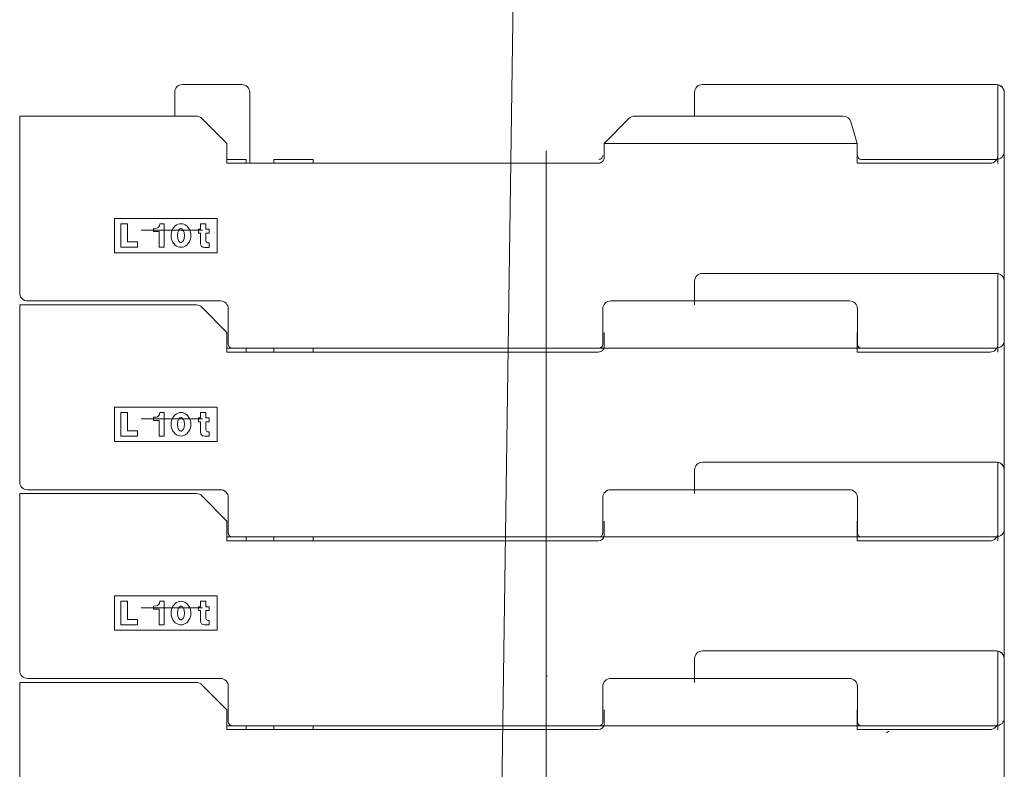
# Model space of a CAD drawing. Extents: x 34350 to 201729, y 12094 to 164960.
# Tile 57 of 70: x 187150 to 189653, y 21017 to 22923. Entities that reach past the tile are written whole.
import ezdxf

# ---------------------------------------------------------------- set-up
doc = ezdxf.new("R2010")
doc.units = 0
doc.header["$LTSCALE"] = 150
doc.header["$MEASUREMENT"] = 0
doc.linetypes.add('CENTER', pattern=[50.5, 30, -9, 2.5, -9])
doc.linetypes.add('HIDDEN', pattern=[12.6, 8.4, -4.2])
doc.layers.add('11', color=251, linetype='Continuous')

# ---------------------------------------------------------------- blocks, each defined once
blk = doc.blocks.new('*G41')
at = {"layer": '11', "color": 251, "linetype": 'Continuous', "lineweight": 9}
for p, q in [((187563.6, 22758.1), (187703.4, 22758.1)), ((187703.4, 22758.1), (187714.4, 22758.1)), ((188885.1, 22758.1), (189616.3, 22758.1)), ((189616.3, 22758.1), (189632.6, 22758.1)), ((189636.3, 22557.8), (189636.3, 22758.1)), ((189636.3, 22758.1), (189636.3, 22557.8)), ((189636.3, 22578.1), (189636.3, 22757.8)), ((187543.7, 22678.1), (187543.7, 22738.1)), ((187734.4, 22738.1), (187734.4, 22558.1)), ((188865.1, 22678.1), (188865.1, 22738.1)), ((189652.6, 22738.1), (189652.6, 22558.1)), ((189652.6, 22738.1), (189652.6, 22538.1)), ((187149.6, 22228.1), (187149.6, 22678.1)), ((187149.6, 22678.1), (187196.5, 22678.1)), ((187196.5, 22678.1), (187598.7, 22678.1)), ((188712.7, 22678.1), (189243.3, 22678.1)), ((187612.9, 22672.2), (187676.6, 22608.1)), ((188635.5, 22608.1), (188698.5, 22672.1)), ((189262.6, 22663.5), (189278.2, 22608.1)), ((187676.6, 22608.1), (187676.6, 22558.1)), ((188635.5, 22608.1), (189278.2, 22608.1)), ((188635.5, 22573.1), (188635.5, 22608.1)), ((189278.2, 22608.1), (189278.2, 22558.1)), ((187725.2, 22568.1), (187676.6, 22568.1)), ((187676.6, 22558.1), (187743, 22558.1)), ((187725.2, 22558.1), (187725.2, 22568.1)), ((187743, 22558.1), (188620.5, 22558.1)), ((187795.6, 22558.1), (187795.6, 22568.1)), ((187795.6, 22568.1), (187895.6, 22568.1)), ((187895.6, 22568.1), (187895.6, 22558.1)), ((189278.2, 22558.1), (189616.3, 22558.1)), ((189632.6, 22568.1), (189289.3, 22568.1)), ((189360.3, 22553.1), (189360.3, 22553.1)), ((189652.6, 22538.1), (189652.6, 22108.1)), ((187390.3, 22330.6), (187390.3, 22418.1)), ((187390.3, 22418.1), (187651.6, 22418.1)), ((187407, 22344.5), (187407, 22404.5)), ((187407, 22404.5), (187423.3, 22404.5)), ((187423.3, 22404.5), (187423.3, 22358.2)), ((187506.1, 22404.5), (187504.7, 22399)), ((187516.9, 22404.5), (187506.1, 22404.5)), ((187516.9, 22344.5), (187516.9, 22404.5)), ((187609.2, 22390.6), (187609.2, 22404.4)), ((187609.2, 22404.4), (187623, 22404.4)), ((187623, 22404.4), (187623, 22390.6)), ((187651.6, 22418.1), (187651.6, 22330.6)), ((187497.2, 22392.9), (187490, 22392.3)), ((187490, 22392.3), (187490, 22384.4)), ((187490, 22384.4), (187504.3, 22384.4)), ((187504.3, 22384.4), (187504.3, 22344.5)), ((187604.2, 22380.6), (187604.2, 22390.6)), ((187604.2, 22390.6), (187609.2, 22390.6)), ((187609.2, 22380.6), (187604.2, 22380.6)), ((187609.2, 22354.4), (187609.2, 22380.6)), ((187623, 22390.6), (187631.7, 22390.6)), ((187631.7, 22380.6), (187623, 22380.6)), ((187623, 22380.6), (187623, 22360.6)), ((187631.7, 22390.6), (187631.7, 22380.6)), ((187423.3, 22358.2), (187449.5, 22358.2)), ((187449.5, 22358.2), (187449.5, 22344.5)), ((187628, 22355.6), (187631.7, 22355.6)), ((187631.7, 22355.6), (187631.7, 22344.4)), ((187651.6, 22330.6), (187390.3, 22330.6)), ((187449.5, 22344.5), (187407, 22344.5)), ((187504.3, 22344.5), (187516.9, 22344.5)), ((187631.7, 22344.4), (187619.2, 22344.4)), ((188885.1, 22278.1), (189616.3, 22278.1)), ((189616.3, 22278.1), (189632.6, 22278.1)), ((189636.3, 22077.8), (189636.3, 22278.1)), ((189636.3, 22278.1), (189636.3, 22077.8)), ((189636.3, 22098.1), (189636.3, 22277.8)), ((188865.1, 22198.1), (188865.1, 22258.1)), ((189652.6, 22258.1), (189652.6, 22078.1)), ((189652.6, 22258.1), (189652.6, 22058.1)), ((187660, 22208.1), (187169.6, 22208.1)), ((189259.3, 22208.1), (188652, 22208.1)), ((187149.6, 21748.1), (187149.6, 22198.1)), ((187149.6, 22198.1), (187196.5, 22198.1)), ((187196.5, 22198.1), (187598.7, 22198.1)), ((187612.9, 22192.2), (187676.6, 22128.1)), ((187680, 22098.1), (187680, 22188.1)), ((188632, 22188.1), (188632, 22098.1)), ((189279.3, 22098.1), (189279.3, 22188.1)), ((187676.6, 22128.1), (187676.6, 22078.1)), ((188635.5, 22093.1), (188635.5, 22128.1)), ((189278.2, 22128.1), (189278.2, 22078.1)), ((187725.2, 22088.1), (187676.6, 22088.1)), ((187676.6, 22078.1), (187743, 22078.1)), ((188622, 22088.1), (187690, 22088.1)), ((187725.2, 22078.1), (187725.2, 22088.1)), ((187743, 22078.1), (188620.5, 22078.1)), ((187795.6, 22078.1), (187795.6, 22088.1)), ((187795.6, 22088.1), (187895.6, 22088.1)), ((187895.6, 22088.1), (187895.6, 22078.1)), ((188622, 22088.1), (189289.3, 22088.1)), ((189278.2, 22078.1), (189616.3, 22078.1)), ((189632.6, 22088.1), (189289.3, 22088.1)), ((189652.6, 22058.1), (189652.6, 21628.1)), ((187390.3, 21850.6), (187390.3, 21938.1)), ((187390.3, 21938.1), (187651.6, 21938.1)), ((187651.6, 21938.1), (187651.6, 21850.6)), ((187407, 21864.5), (187407, 21924.5)), ((187407, 21924.5), (187423.3, 21924.5)), ((187423.3, 21924.5), (187423.3, 21878.2)), ((187497.2, 21912.9), (187490, 21912.3)), ((187490, 21912.3), (187490, 21904.4)), ((187490, 21904.4), (187504.3, 21904.4)), ((187504.3, 21904.4), (187504.3, 21864.5)), ((187506.1, 21924.5), (187504.7, 21919)), ((187516.9, 21924.5), (187506.1, 21924.5)), ((187516.9, 21864.5), (187516.9, 21924.5)), ((187604.2, 21900.6), (187604.2, 21910.6)), ((187604.2, 21910.6), (187609.2, 21910.6)), ((187609.2, 21910.6), (187609.2, 21924.4)), ((187609.2, 21924.4), (187623, 21924.4)), ((187623, 21924.4), (187623, 21910.6)), ((187623, 21910.6), (187631.7, 21910.6)), ((187631.7, 21910.6), (187631.7, 21900.6)), ((187423.3, 21878.2), (187449.5, 21878.2)), ((187449.5, 21878.2), (187449.5, 21864.5)), ((187609.2, 21900.6), (187604.2, 21900.6)), ((187609.2, 21874.4), (187609.2, 21900.6)), ((187631.7, 21900.6), (187623, 21900.6)), ((187623, 21900.6), (187623, 21880.6)), ((187628, 21875.6), (187631.7, 21875.6)), ((187631.7, 21875.6), (187631.7, 21864.4)), ((187651.6, 21850.6), (187390.3, 21850.6)), ((187449.5, 21864.5), (187407, 21864.5)), ((187504.3, 21864.5), (187516.9, 21864.5)), ((187631.7, 21864.4), (187619.2, 21864.4)), ((188865.1, 21718.1), (188865.1, 21778.1)), ((188885.1, 21798.1), (189616.3, 21798.1)), ((189616.3, 21798.1), (189632.6, 21798.1)), ((189636.3, 21597.8), (189636.3, 21798.1)), ((189636.3, 21798.1), (189636.3, 21597.8)), ((189636.3, 21618.1), (189636.3, 21797.8)), ((189652.6, 21778.1), (189652.6, 21598.1)), ((189652.6, 21778.1), (189652.6, 21578.1)), ((187660, 21728.1), (187169.6, 21728.1)), ((189259.3, 21728.1), (188652, 21728.1)), ((187149.6, 21268.1), (187149.6, 21718.1)), ((187149.6, 21718.1), (187196.5, 21718.1)), ((187196.5, 21718.1), (187598.7, 21718.1)), ((187612.9, 21712.2), (187676.6, 21648.1)), ((187680, 21618.1), (187680, 21708.1)), ((188632, 21708.1), (188632, 21618.1)), ((189279.3, 21618.1), (189279.3, 21708.1)), ((187676.6, 21648.1), (187676.6, 21598.1)), ((188635.5, 21613.1), (188635.5, 21648.1)), ((189278.2, 21648.1), (189278.2, 21598.1)), ((187725.2, 21608.1), (187676.6, 21608.1)), ((188622, 21608.1), (187690, 21608.1)), ((187725.2, 21598.1), (187725.2, 21608.1)), ((187795.6, 21598.1), (187795.6, 21608.1)), ((187795.6, 21608.1), (187895.6, 21608.1)), ((187895.6, 21608.1), (187895.6, 21598.1)), ((188622, 21608.1), (189289.3, 21608.1)), ((189632.6, 21608.1), (189289.3, 21608.1)), ((187676.6, 21598.1), (187743, 21598.1)), ((187743, 21598.1), (188620.5, 21598.1)), ((189278.2, 21598.1), (189616.3, 21598.1)), ((189652.6, 21578.1), (189652.6, 21148.1)), ((187390.3, 21370.6), (187390.3, 21458.1)), ((187390.3, 21458.1), (187651.6, 21458.1)), ((187651.6, 21458.1), (187651.6, 21370.6)), ((187407, 21384.4), (187407, 21444.5)), ((187407, 21444.5), (187423.3, 21444.5)), ((187423.3, 21444.5), (187423.3, 21398.2)), ((187497.2, 21432.9), (187490, 21432.3)), ((187490, 21432.3), (187490, 21424.4)), ((187506.1, 21444.5), (187504.7, 21439)), ((187516.9, 21444.5), (187506.1, 21444.5)), ((187516.9, 21384.4), (187516.9, 21444.5)), ((187604.2, 21420.6), (187604.2, 21430.6)), ((187604.2, 21430.6), (187609.2, 21430.6)), ((187609.2, 21430.6), (187609.2, 21444.4)), ((187609.2, 21444.4), (187623, 21444.4)), ((187623, 21444.4), (187623, 21430.6)), ((187623, 21430.6), (187631.7, 21430.6)), ((187631.7, 21430.6), (187631.7, 21420.6)), ((187490, 21424.4), (187504.3, 21424.4)), ((187504.3, 21424.4), (187504.3, 21384.4)), ((187609.2, 21420.6), (187604.2, 21420.6)), ((187609.2, 21394.4), (187609.2, 21420.6)), ((187631.7, 21420.6), (187623, 21420.6)), ((187623, 21420.6), (187623, 21400.6)), ((187449.5, 21384.4), (187407, 21384.4)), ((187423.3, 21398.2), (187449.5, 21398.2)), ((187449.5, 21398.2), (187449.5, 21384.4)), ((187504.3, 21384.4), (187516.9, 21384.4)), ((187631.7, 21384.4), (187619.2, 21384.4)), ((187628, 21395.6), (187631.7, 21395.6)), ((187631.7, 21395.6), (187631.7, 21384.4)), ((187651.6, 21370.6), (187390.3, 21370.6)), ((188885.1, 21318.1), (189616.3, 21318.1)), ((189616.3, 21318.1), (189632.6, 21318.1)), ((189636.3, 21117.8), (189636.3, 21318.1)), ((189636.3, 21318.1), (189636.3, 21117.8)), ((189636.3, 21138.1), (189636.3, 21317.8)), ((188865.1, 21238.1), (188865.1, 21298.1)), ((189652.6, 21298.1), (189652.6, 21118.1)), ((189652.6, 21298.1), (189652.6, 21098.1)), ((187149.6, 20788.1), (187149.6, 21238.1)), ((187149.6, 21238.1), (187196.5, 21238.1)), ((187660, 21248.1), (187169.6, 21248.1)), ((187196.5, 21238.1), (187598.7, 21238.1)), ((187612.9, 21232.2), (187676.6, 21168.1)), ((187680, 21138.1), (187680, 21228.1)), ((188632, 21228.1), (188632, 21138.1)), ((189259.3, 21248.1), (188652, 21248.1)), ((189279.3, 21138.1), (189279.3, 21228.1)), ((187676.6, 21168.1), (187676.6, 21118.1)), ((188635.5, 21133.1), (188635.5, 21168.1)), ((189278.2, 21168.1), (189278.2, 21118.1)), ((187725.2, 21128.1), (187676.6, 21128.1)), ((188622, 21128.1), (187690, 21128.1)), ((187725.2, 21118.1), (187725.2, 21128.1)), ((187795.6, 21118.1), (187795.6, 21128.1)), ((187795.6, 21128.1), (187895.6, 21128.1)), ((187895.6, 21128.1), (187895.6, 21118.1)), ((188622, 21128.1), (189289.3, 21128.1)), ((189632.6, 21128.1), (189289.3, 21128.1)), ((187676.6, 21118.1), (187743, 21118.1)), ((187743, 21118.1), (188620.5, 21118.1)), ((189278.2, 21118.1), (189616.3, 21118.1)), ((189360.3, 21113.1), (189360.3, 21113.1)), ((189652.6, 21098.1), (189652.6, 20668.1))]:
    blk.add_line(p, q, dxfattribs=at)
at = {"layer": '11', "color": 251, "linetype": 'CENTER', "lineweight": 9}
for p, q in [((188488.3, 22589.9), (188488.3, 22052.3)), ((187614.5, 22388.1), (187458.3, 22388.1)), ((188488.3, 22109.9), (188488.3, 21572.3)), ((187614.5, 21908.1), (187458.3, 21908.1)), ((188488.3, 21629.9), (188488.3, 21092.3)), ((187614.5, 21428.1), (187458.3, 21428.1)), ((188488.3, 21149.9), (188488.3, 20612.3))]:
    blk.add_line(p, q, dxfattribs=at)
at = {"layer": '11', "color": 251, "linetype": 'HIDDEN', "lineweight": 9}
blk.add_line((188490.4, 21254.1), (188490.4, 21256.1), dxfattribs=at)
at = {"layer": '11', "color": 251, "linetype": 'Continuous', "lineweight": 9}
for points in [[(189652.6, 22558.1), (189652.6, 22538.1)], [(187559.7, 22404.5), (187556, 22404.1), (187552.3, 22403.1), (187548.6, 22401.4), (187545.1, 22398.9), (187542, 22395.7), (187539.3, 22391.9), (187537.2, 22387.7), (187535.8, 22383.3), (187534.9, 22378.8), (187534.7, 22374.4)], [(187584.7, 22374.4), (187584.4, 22378.8), (187583.6, 22383.3), (187582.1, 22387.7), (187580, 22391.9), (187577.3, 22395.7), (187574.2, 22398.9), (187570.7, 22401.4), (187567, 22403.1), (187563.3, 22404.1), (187559.7, 22404.5)], [(187550.9, 22374.4), (187551, 22377), (187551.3, 22379.6), (187551.8, 22382.2), (187552.5, 22384.6), (187553.5, 22386.8), (187554.6, 22388.7), (187555.8, 22390.2), (187557.1, 22391.2), (187558.4, 22391.8), (187559.7, 22392)], [(187559.7, 22392), (187560.9, 22391.8), (187562.2, 22391.2), (187563.5, 22390.2), (187564.7, 22388.7), (187565.9, 22386.8), (187566.8, 22384.6), (187567.5, 22382.2), (187568, 22379.6), (187568.3, 22377), (187568.4, 22374.4)], [(187534.7, 22374.4), (187534.9, 22370.1), (187535.8, 22365.6), (187537.2, 22361.2), (187539.3, 22357), (187542, 22353.2), (187545.1, 22350), (187548.6, 22347.5), (187552.3, 22345.8), (187556, 22344.8), (187559.7, 22344.5)], [(187559.7, 22356.9), (187558.4, 22357.1), (187557.1, 22357.7), (187555.8, 22358.7), (187554.6, 22360.2), (187553.5, 22362), (187552.5, 22364.2), (187551.8, 22366.7), (187551.3, 22369.3), (187551, 22371.9), (187550.9, 22374.4)], [(187559.7, 22344.5), (187563.3, 22344.8), (187567, 22345.8), (187570.7, 22347.5), (187574.2, 22350), (187577.3, 22353.2), (187580, 22357), (187582.1, 22361.2), (187583.6, 22365.6), (187584.4, 22370.1), (187584.7, 22374.4)], [(187568.4, 22374.4), (187568.3, 22371.9), (187568, 22369.3), (187567.5, 22366.7), (187566.8, 22364.2), (187565.9, 22362), (187564.7, 22360.2), (187563.5, 22358.7), (187562.2, 22357.7), (187560.9, 22357.1), (187559.7, 22356.9)], [(189652.6, 22078.1), (189652.6, 22058.1)], [(187559.7, 21924.5), (187556, 21924.1), (187552.3, 21923.1), (187548.6, 21921.4), (187545.1, 21918.9), (187542, 21915.7), (187539.3, 21911.9), (187537.2, 21907.7), (187535.8, 21903.3), (187534.9, 21898.8), (187534.7, 21894.4)], [(187550.9, 21894.4), (187551, 21897), (187551.3, 21899.6), (187551.8, 21902.2), (187552.5, 21904.6), (187553.5, 21906.8), (187554.6, 21908.7), (187555.8, 21910.2), (187557.1, 21911.2), (187558.4, 21911.8), (187559.7, 21912)], [(187584.7, 21894.4), (187584.4, 21898.8), (187583.6, 21903.3), (187582.1, 21907.7), (187580, 21911.9), (187577.3, 21915.7), (187574.2, 21918.9), (187570.7, 21921.4), (187567, 21923.1), (187563.3, 21924.1), (187559.7, 21924.5)], [(187559.7, 21912), (187560.9, 21911.8), (187562.2, 21911.2), (187563.5, 21910.2), (187564.7, 21908.7), (187565.9, 21906.8), (187566.8, 21904.6), (187567.5, 21902.2), (187568, 21899.6), (187568.3, 21897), (187568.4, 21894.4)], [(187534.7, 21894.4), (187534.9, 21890.1), (187535.8, 21885.6), (187537.2, 21881.2), (187539.3, 21877), (187542, 21873.2), (187545.1, 21870), (187548.6, 21867.5), (187552.3, 21865.8), (187556, 21864.8), (187559.7, 21864.5)], [(187559.7, 21876.9), (187558.4, 21877.1), (187557.1, 21877.7), (187555.8, 21878.7), (187554.6, 21880.2), (187553.5, 21882), (187552.5, 21884.2), (187551.8, 21886.7), (187551.3, 21889.3), (187551, 21891.9), (187550.9, 21894.4)], [(187559.7, 21864.5), (187563.3, 21864.8), (187567, 21865.8), (187570.7, 21867.5), (187574.2, 21870), (187577.3, 21873.2), (187580, 21877), (187582.1, 21881.2), (187583.6, 21885.6), (187584.4, 21890.1), (187584.7, 21894.4)], [(187568.4, 21894.4), (187568.3, 21891.9), (187568, 21889.3), (187567.5, 21886.7), (187566.8, 21884.2), (187565.9, 21882), (187564.7, 21880.2), (187563.5, 21878.7), (187562.2, 21877.7), (187560.9, 21877.1), (187559.7, 21876.9)], [(189652.6, 21598.1), (189652.6, 21578.1)], [(187559.7, 21444.5), (187556, 21444.1), (187552.3, 21443.1), (187548.6, 21441.4), (187545.1, 21438.9), (187542, 21435.7), (187539.3, 21431.9), (187537.2, 21427.7), (187535.8, 21423.3), (187534.9, 21418.8), (187534.7, 21414.4)], [(187550.9, 21414.4), (187551, 21417), (187551.3, 21419.6), (187551.8, 21422.2), (187552.5, 21424.6), (187553.5, 21426.8), (187554.6, 21428.7), (187555.8, 21430.2), (187557.1, 21431.2), (187558.4, 21431.8), (187559.7, 21432)], [(187584.7, 21414.4), (187584.4, 21418.8), (187583.6, 21423.3), (187582.1, 21427.7), (187580, 21431.9), (187577.3, 21435.7), (187574.2, 21438.9), (187570.7, 21441.4), (187567, 21443.1), (187563.3, 21444.1), (187559.7, 21444.5)], [(187559.7, 21432), (187560.9, 21431.8), (187562.2, 21431.2), (187563.5, 21430.2), (187564.7, 21428.7), (187565.9, 21426.8), (187566.8, 21424.6), (187567.5, 21422.2), (187568, 21419.6), (187568.3, 21417), (187568.4, 21414.4)], [(187534.7, 21414.4), (187534.9, 21410.1), (187535.8, 21405.6), (187537.2, 21401.2), (187539.3, 21397), (187542, 21393.2), (187545.1, 21390), (187548.6, 21387.5), (187552.3, 21385.8), (187556, 21384.8), (187559.7, 21384.4)], [(187559.7, 21396.9), (187558.4, 21397.1), (187557.1, 21397.7), (187555.8, 21398.7), (187554.6, 21400.2), (187553.5, 21402), (187552.5, 21404.2), (187551.8, 21406.7), (187551.3, 21409.3), (187551, 21411.9), (187550.9, 21414.4)], [(187559.7, 21384.4), (187563.3, 21384.8), (187567, 21385.8), (187570.7, 21387.5), (187574.2, 21390), (187577.3, 21393.2), (187580, 21397), (187582.1, 21401.2), (187583.6, 21405.6), (187584.4, 21410.1), (187584.7, 21414.4)], [(187568.4, 21414.4), (187568.3, 21411.9), (187568, 21409.3), (187567.5, 21406.7), (187566.8, 21404.2), (187565.9, 21402), (187564.7, 21400.2), (187563.5, 21398.7), (187562.2, 21397.7), (187560.9, 21397.1), (187559.7, 21396.9)], [(189652.6, 21118.1), (189652.6, 21098.1)]]:
    blk.add_lwpolyline(points, dxfattribs=at)
for centre, radius, start, end in [((187563.6, 22738.1), 20, 90, -179.9738), ((187714.4, 22738.1), 20, 0, 90), ((188885.1, 22738.1), 20, 90, 179.9738), ((189632.6, 22738.1), 20, 0, 89.9825), ((189632.6, 22738.1), 20, 0, 79.2111), ((187598.7, 22658.1), 20, 44.7971, 90.0011), ((188712.7, 22658.1), 20, 90, 135.495), ((189243.3, 22658.1), 20, 15.7322, 89.9655), ((188622, 22578.1), 10, -90, 0.0525), ((189289.3, 22578.1), 10, 180, -89.9475), ((189616.3, 22578.1), 20, -90, 0.0437), ((189632.6, 22588.1), 20, -90, -0.0087), ((188620.5, 22573.1), 15, -90, 0.0233), ((187494.8, 22403.7), 11, -77.449, -24.9901), ((187619.2, 22354.4), 10, 180, -89.9825), ((187628, 22360.6), 5, 180, -90.0699), ((188885.1, 22258.1), 20, 90, 179.9825), ((189632.6, 22258.1), 20, 0, 89.9825), ((189632.6, 22258.1), 20, 0, 79.2353), ((187169.6, 22228.1), 20, 180, -89.9825), ((187660, 22188.1), 20, 0, 89.965), ((188652, 22188.1), 20, 90, 179.9825), ((189259.3, 22188.1), 20, 0, 89.9913), ((187598.7, 22178.1), 20, 44.7971, 90.0011), ((189632.6, 22108.1), 20, -90, 0), ((187690, 22098.1), 10, 180, -89.9475), ((188620.5, 22093.1), 15, -90, 0.0233), ((188622, 22098.1), 10, -90, -0.0175), ((189289.3, 22098.1), 10, 180, -89.9475), ((189616.3, 22098.1), 20, -90, 0), ((187494.8, 21923.7), 11, -77.449, -24.9901), ((187628, 21880.6), 5, 180, -90.0349), ((187619.2, 21874.4), 10, 180, -90.035), ((188885.1, 21778.1), 20, 90, -179.9913), ((189632.6, 21778.1), 20, 0, 89.9825), ((189632.6, 21778.1), 20, 0, 79.2182), ((187169.6, 21748.1), 20, 180, -89.9913), ((187660, 21708.1), 20, 0, 89.9913), ((188652, 21708.1), 20, 90, 180), ((189259.3, 21708.1), 20, 0, 89.9738), ((187598.7, 21698.1), 20, 44.8096, 89.9837), ((189632.6, 21628.1), 20, -90, -0.0087), ((187690, 21618.1), 10, 180, -90.0175), ((188620.5, 21613.1), 15, -90, 0), ((188622, 21618.1), 10, -90, -0.0349), ((189289.3, 21618.1), 10, 180, -90.0175), ((189616.3, 21618.1), 20, -90, 0), ((187494.8, 21443.7), 11, -77.449, -24.9901), ((187628, 21400.6), 5, 180, -90.0349), ((187619.2, 21394.4), 10, 180, -90.035), ((188885.1, 21298.1), 20, 90, 180), ((189632.6, 21298.1), 20, 0, 89.9825), ((189632.6, 21298.1), 20, 0, 79.2182), ((187169.6, 21268.1), 20, 180, -89.9913), ((187598.7, 21218.1), 20, 44.8096, 89.9837), ((187660, 21228.1), 20, 0, 89.9913), ((188652, 21228.1), 20, 90, 179.9825), ((189259.3, 21228.1), 20, 0, 89.9738), ((187690, 21138.1), 10, 180, -90.0175), ((188620.5, 21133.1), 15, -90, 0), ((188622, 21138.1), 10, -90, -0.0175), ((189289.3, 21138.1), 10, 180, -90.0175), ((189616.3, 21138.1), 20, -90, 0), ((189632.6, 21148.1), 20, -90, 0), ((189360.3, 21103.1), 10, 90, 139.1103)]:
    blk.add_arc(centre, radius, start, end, dxfattribs=at)

msp = doc.modelspace()

# ---------------------------------------------------------------- linework, layer by layer
at = {"layer": '11', "color": 251, "linetype": 'Continuous', "lineweight": 9}
msp.add_line((188363.9, 20156.1), (189088.9, 71002.8), dxfattribs=at)

# ---------------------------------------------------------------- block references
at = {"color": 7, "linetype": 'Continuous', "lineweight": 9}
msp.add_blockref('*G41', (0, 0), dxfattribs=at)

doc.saveas('drawing.dxf')
